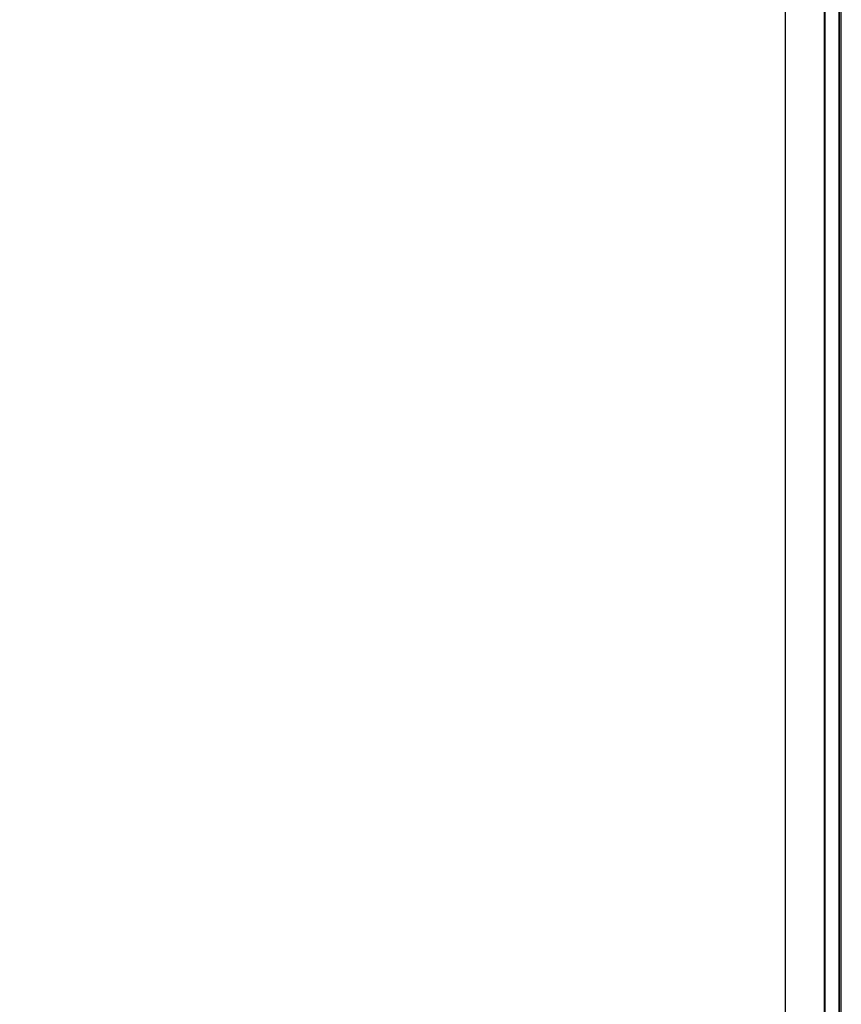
# Model space of a CAD drawing. Header units: millimetres. Extents: x 0 to 420, y 0 to 297.
# Tile 98 of 117: x 326 to 331, y 160 to 166. Entities that reach past the tile are written whole.
import ezdxf

# ---------------------------------------------------------------- set-up
doc = ezdxf.new("R2010")
doc.units = ezdxf.units.MM
doc.header["$LTSCALE"] = 23.1
doc.layers.get('0').update_dxf_attribs({"linetype": 'CONTINUOUS'})
doc.layers.add('DIM_PILOTEES', color=7, linetype='CONTINUOUS')
doc.styles.get("Standard").update_dxf_attribs({"font": 'txt', "width": 0.7})
doc.dimstyles.new('DIMSTYLE_7', dxfattribs={"dimtxt": 2.5, "dimasz": 3.5, "dimexe": 2, "dimexo": 0, "dimgap": 2.5, "dimtad": 1, "dimdsep": 46, "dimtxsty": 'STANDARD', "dimblk": '_FILLED', "dimblk1": '_FILLED', "dimblk2": '_FILLED', "dimcen": 0.09, "dimazin": 2, "dimtp": 0.5, "dimtm": 0.5, "dimtfac": 1, "dimtofl": 0, "dimtmove": 0, "dimatfit": 3, "dimldrblk": '_FILLED', "dimfxl": 1, "dimtolj": 1, "dimarcsym": 0})

# ---------------------------------------------------------------- blocks, each defined once
blk = doc.blocks.new('*D13')
at = {"layer": 'DIM_PILOTEES', "color": 2, "linetype": 'CONTINUOUS'}
for start, end in [(90, 225), (-45, 90)]:
    blk.add_arc((318.6655, 194.5697), 66.3412, start, end, dxfattribs=at)
for points in [[(268.9837, 149.8546), (271.7552, 147.6594), (269.7092, 150.5428)], [(367.6217, 150.5428), (365.5757, 147.6594), (368.3472, 149.8546)]]:
    blk.add_solid(points, dxfattribs=at)
at = {"layer": 'DIM_PILOTEES', "color": 2, "linetype": 'CONTINUOUS', "insert": (320.0193, 265.898), "char_height": 2.5, "width": 14.285714, "attachment_point": 2, "rotation": 358.91262, "line_spacing_factor": 0.9}
blk.add_mtext('{\\ftxt;\\W0.0001;\\H0.0001;\\~}{\\ftxt;\\W3.1428571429;\\H2.5; }{\\ftxt;\\W0.0001;\\H0.0001;\\~}{\\ftxt;\\W0.0001;\\H0.0001;\\~}{\\ftxt;\\W0.6666666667;\\H2.5; }{\\ftxt;\\W0.0001;\\H0.0001;\\~}', dxfattribs=at)
blk = doc.blocks.new('_FILLED')
at = {"color": 0, "linetype": 'BYBLOCK'}
blk.add_solid([(0, 0), (-1, 0.1429), (-1, -0.1429)], dxfattribs=at)

msp = doc.modelspace()

# ---------------------------------------------------------------- linework, layer by layer
at = {"color": 7, "linetype": 'CONTINUOUS'}
for p, q in [((330.5562, 144.7048), (330.556, 195.9816)), ((330.892, 124.9635), (330.892, 195.1195)), ((330.7918, 156.7207), (330.7873, 194.4401)), ((330.8744, 194.3071), (330.8784, 156.7207))]:
    msp.add_line(p, q, dxfattribs=at)
for points in [[(330.7946, 153.3219), (330.7954, 157.6437), (330.7957, 161.9633), (330.7956, 166.2759), (330.795, 170.577), (330.7941, 174.8618), (330.7928, 179.1257), (330.7914, 183.364), (330.7883, 191.7436)], [(330.8775, 178.1939), (330.8782, 174.0636), (330.8787, 169.914), (330.879, 165.7494), (330.8789, 161.5743), (330.8785, 157.3929), (330.8784, 156.7207)]]:
    msp.add_lwpolyline(points, dxfattribs=at)

# ---------------------------------------------------------------- dimensions: what is measured, and where the dimension line sits
at = {"layer": 'DIM_PILOTEES', "color": 2, "linetype": 'CONTINUOUS'}
dim = msp.add_angular_dim_3p(base=(318.6655, 260.9108), center=(318.6655, 194.5697), p1=(365.5757, 147.6594), p2=(271.7552, 147.6594), text='{\\ftxt;\\W0.0001;\\H0.0001;\\~}{\\ftxt;\\W3.1428571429;\\H2.5; }{\\ftxt;\\W0.0001;\\H0.0001;\\~}{\\ftxt;\\W0.0001;\\H0.0001;\\~}{\\ftxt;\\W0.6666666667;\\H2.5; }{\\ftxt;\\W0.0001;\\H0.0001;\\~}', dimstyle='DIMSTYLE_7', dxfattribs=at)
dim.commit()
dim.dimension.update_dxf_attribs({"geometry": '*D13', "text_midpoint": (322.9024, 260.7754), "dimtype": 165})

doc.saveas('drawing.dxf')
